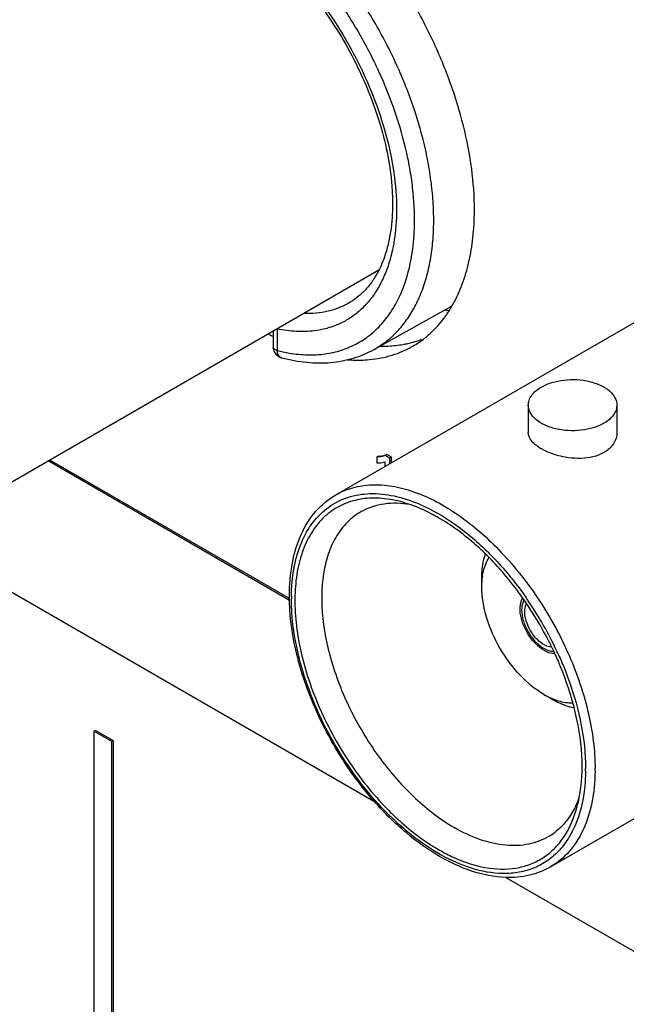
# Model space of a CAD drawing. Header units: inches. Extents: x 0 to 34, y 0 to 22.
# Tile 106 of 124: x 24.974 to 25.374, y 14.909 to 15.559. Entities that reach past the tile are written whole.
import ezdxf

# ---------------------------------------------------------------- set-up
doc = ezdxf.new("R2010")
doc.units = ezdxf.units.IN
doc.header["$LTSCALE"] = 1.87
doc.header["$MEASUREMENT"] = 0
doc.layers.get('0').update_dxf_attribs({"linetype": 'CONTINUOUS'})
doc.layers.add('02___PRT_ALL_AXES', color=7, linetype='CONTINUOUS')
doc.layers.add('SURFACES', color=7, linetype='CONTINUOUS')

msp = doc.modelspace()

# ---------------------------------------------------------------- linework, layer by layer
at = {"color": 7, "linetype": 'CONTINUOUS'}
for p, q in [((25.1826, 15.24513), (25.46708, 15.40938)), ((24.9266, 15.2293), (25.21108, 15.39356)), ((25.25917, 15.36959), (25.2079, 15.34107)), ((25.14126, 15.35325), (25.14126, 15.34277)), ((25.1439, 15.35459), (25.1439, 15.34024)), ((25.1469, 15.33548), (25.14548, 15.33625)), ((25.14691, 15.33548), (25.1469, 15.33548)), ((25.30964, 15.30429), (25.30964, 15.28617)), ((25.3681, 15.30429), (25.3681, 15.28617)), ((25.15203, 15.17548), (24.99271, 15.26747)), ((25.152, 15.17672), (24.99377, 15.26808)), ((25.21073, 15.27066), (25.20967, 15.27004)), ((25.20967, 15.27004), (25.20967, 15.26622)), ((25.21073, 15.27066), (25.21276, 15.27079)), ((25.21501, 15.26696), (25.21501, 15.26384)), ((25.2163, 15.27161), (25.21524, 15.271)), ((25.21819, 15.2693), (25.21524, 15.271)), ((25.21925, 15.26991), (25.2163, 15.27161)), ((25.21925, 15.26991), (25.21819, 15.2693)), ((25.21819, 15.26567), (25.21819, 15.2693)), ((25.21925, 15.26629), (25.21925, 15.26991)), ((24.89704, 15.22235), (25.20804, 15.04278)), ((25.15326, 15.17823), (25.15326, 15.17659)), ((25.30798, 15.1775), (25.30815, 15.17726)), ((25.32434, 14.99965), (25.60883, 15.16391)), ((25.31917, 15.14427), (25.32195, 15.14282)), ((25.02398, 15.08972), (25.02292, 15.08911)), ((25.0347, 15.08231), (25.02292, 15.08911)), ((25.02292, 15.08911), (25.02292, 14.61368)), ((25.03576, 15.08292), (25.02398, 15.08972)), ((25.03576, 15.08292), (25.0347, 15.08231)), ((25.0347, 14.60688), (25.0347, 15.08231)), ((25.03576, 14.60749), (25.03576, 15.08292)), ((25.34743, 15.06293), (25.34743, 15.06457)), ((25.29478, 14.9927), (25.95247, 14.61296))]:
    msp.add_line(p, q, dxfattribs=at)
for points in [[(25.14126, 15.34277), (25.14132, 15.34187), (25.14152, 15.34081), (25.14188, 15.33978), (25.14238, 15.33882), (25.14302, 15.33794)], [(25.14302, 15.33794), (25.14377, 15.33716), (25.14464, 15.33649), (25.14558, 15.33596), (25.14659, 15.33557), (25.14691, 15.33548)]]:
    msp.add_lwpolyline(points, dxfattribs=at)
for centre, radius, start, end in [((25.16867, 15.43995), 0.10274, 256.0467, 258.24734), ((25.16756, 15.43469), 0.09736, 258.25586, 260.71059), ((25.20321, 15.15639), 0.08706, 71.0101, 75.31386), ((25.19615, 15.14143), 0.10607, 66.59014, 66.7799), ((25.11719, 15.0437), 0.23114, 25.13463, 34.86988), ((25.11661, 15.04362), 0.23355, 34.26868, 34.90379), ((25.11396, 15.04184), 0.23675, 25.03301, 34.26462), ((25.11817, 15.04387), 0.23208, 24.6552, 25.01807), ((25.22157, 15.06452), 0.13212, 359.25516, 0.0014), ((25.28407, 15.0673), 0.06315, 334.59859, 339.68576), ((25.25945, 15.06147), 0.08536, 344.6534, 349.1405), ((25.28809, 15.06547), 0.05873, 333.66341, 334.52921), ((25.30177, 15.05557), 0.0417, 301.17566, 309.44664)]:
    msp.add_arc(centre, radius, start, end, dxfattribs=at)
msp.add_ellipse((25.20755, 15.55544), major_axis=(-0.10796, 0.18073), ratio=0.567168, start_param=-3.630332, end_param=-3.61135, dxfattribs=at)
for points, knots in [([(25.24674, 15.41408), (25.24706, 15.41836), (25.24736, 15.42714), (25.24682, 15.44057), (25.24529, 15.45447), (25.24192, 15.47374), (25.23528, 15.49829), (25.22392, 15.52745), (25.20937, 15.55587), (25.19208, 15.58272), (25.17255, 15.60719), (25.15803, 15.62183), (25.15052, 15.62854)], [0, 0, 0, 0, 0.053145, 0.108635, 0.166345, 0.226092, 0.350739, 0.480508, 0.612938, 0.745385, 0.875247, 1, 1, 1, 1]), ([(25.23442, 15.41996), (25.23476, 15.42814), (25.23429, 15.4407), (25.23206, 15.45756), (25.2286, 15.47534), (25.22215, 15.49792), (25.21142, 15.52467), (25.19791, 15.55071), (25.18197, 15.57533), (25.16404, 15.59783), (25.15077, 15.61137), (25.1439, 15.61759)], [0, 0, 0, 0, 0.109901, 0.168064, 0.228119, 0.352978, 0.482507, 0.614404, 0.746209, 0.875525, 1, 1, 1, 1]), ([(25.14364, 15.60078), (25.14881, 15.59592), (25.15885, 15.5855), (25.1726, 15.56836), (25.18507, 15.54974), (25.19598, 15.53005), (25.20509, 15.50973), (25.2122, 15.48923), (25.21716, 15.46902), (25.21902, 15.45559), (25.21954, 15.44905)], [0, 0, 0, 0, 0.122947, 0.250372, 0.380292, 0.510805, 0.639907, 0.765658, 0.886235, 1, 1, 1, 1]), ([(25.14732, 15.59993), (25.15369, 15.59365), (25.1659, 15.58012), (25.1821, 15.55783), (25.19613, 15.53375), (25.20756, 15.5086), (25.21604, 15.48315), (25.22132, 15.45816), (25.22323, 15.43437), (25.22215, 15.41906), (25.22095, 15.41187)], [0, 0, 0, 0, 0.128614, 0.261373, 0.395642, 0.52868, 0.657813, 0.780609, 0.895098, 1, 1, 1, 1]), ([(25.21954, 15.44905), (25.21982, 15.44546), (25.22014, 15.43844), (25.21977, 15.42511), (25.21837, 15.41542), (25.21684, 15.40931)], [0, 0, 0, 0, 0.269932, 0.527047, 1, 1, 1, 1]), ([(25.23322, 15.40626), (25.23337, 15.40738), (25.23394, 15.41192), (25.23428, 15.4165), (25.23442, 15.41996)], [0, 0, 0, 0, 0.24492, 1, 1, 1, 1]), ([(25.2079, 15.34107), (25.21068, 15.34262), (25.21604, 15.34616), (25.22324, 15.35272), (25.22959, 15.36046), (25.23501, 15.36931), (25.23949, 15.3792), (25.24298, 15.39005), (25.24547, 15.40177), (25.24642, 15.4099), (25.24674, 15.41408)], [0, 0, 0, 0, 0.110607, 0.222754, 0.338044, 0.457868, 0.583326, 0.715213, 0.854033, 1, 1, 1, 1]), ([(25.21684, 15.40931), (25.21648, 15.40788), (25.21499, 15.40248), (25.21295, 15.39723), (25.21111, 15.39353)], [0, 0, 0, 0, 0.262455, 1, 1, 1, 1]), ([(25.22095, 15.41187), (25.22074, 15.41059), (25.21983, 15.40564), (25.21857, 15.40076), (25.21742, 15.39721)], [0, 0, 0, 0, 0.257238, 1, 1, 1, 1]), ([(25.2252, 15.37722), (25.22618, 15.3794), (25.22991, 15.38875), (25.23216, 15.39866), (25.23322, 15.40626)], [0, 0, 0, 0, 0.237401, 1, 1, 1, 1]), ([(25.21742, 15.39721), (25.21639, 15.39404), (25.21404, 15.38797), (25.20952, 15.37957), (25.20411, 15.37219), (25.19989, 15.36795), (25.19767, 15.36605)], [0, 0, 0, 0, 0.267334, 0.521523, 0.764763, 1, 1, 1, 1]), ([(25.21111, 15.39353), (25.20995, 15.39121), (25.20742, 15.38681), (25.20288, 15.38094), (25.19778, 15.37599), (25.194, 15.37331), (25.19204, 15.37214)], [0, 0, 0, 0, 0.268427, 0.522199, 0.764767, 1, 1, 1, 1]), ([(25.19621, 15.34475), (25.19933, 15.34641), (25.20534, 15.35034), (25.21325, 15.35784), (25.22001, 15.36687), (25.22361, 15.37365), (25.2252, 15.37722)], [0, 0, 0, 0, 0.239364, 0.482837, 0.73509, 1, 1, 1, 1]), ([(25.19204, 15.37214), (25.18982, 15.37081), (25.18513, 15.36847), (25.17757, 15.36606), (25.16951, 15.36474), (25.16399, 15.36461), (25.16118, 15.36471)], [0, 0, 0, 0, 0.241483, 0.486328, 0.738121, 1, 1, 1, 1]), ([(25.19767, 15.36605), (25.19564, 15.36431), (25.19134, 15.36114), (25.18422, 15.35739), (25.17654, 15.35471), (25.17118, 15.35367), (25.16845, 15.35333)], [0, 0, 0, 0, 0.247743, 0.49459, 0.744174, 1, 1, 1, 1]), ([(25.16845, 15.35333), (25.16449, 15.35283), (25.15623, 15.35259), (25.14805, 15.35372), (25.1439, 15.35459)], [0, 0, 0, 0, 0.484519, 1, 1, 1, 1]), ([(25.15185, 15.33861), (25.15585, 15.33795), (25.16375, 15.33718), (25.17537, 15.33779), (25.18628, 15.34022), (25.19304, 15.34306), (25.19621, 15.34475)], [0, 0, 0, 0, 0.267281, 0.520561, 0.763283, 1, 1, 1, 1]), ([(25.1439, 15.34024), (25.14351, 15.34035), (25.14282, 15.34064), (25.14196, 15.34123), (25.14139, 15.34195), (25.14126, 15.34251), (25.14126, 15.34277)], [0, 0, 0, 0, 0.310908, 0.573686, 0.79626, 1, 1, 1, 1]), ([(25.14548, 15.33625), (25.14524, 15.33647), (25.14468, 15.33713), (25.1441, 15.3385), (25.14392, 15.33963), (25.1439, 15.34024)], [0, 0, 0, 0, 0.221445, 0.585656, 1, 1, 1, 1]), ([(25.1469, 15.33548), (25.15229, 15.33408), (25.16303, 15.3321), (25.17904, 15.33193), (25.19422, 15.33474), (25.20356, 15.33866), (25.2079, 15.34107)], [0, 0, 0, 0, 0.266599, 0.519553, 0.762376, 1, 1, 1, 1]), ([(25.3182, 15.31622), (25.32036, 15.31747), (25.32526, 15.3195), (25.33325, 15.32109), (25.34169, 15.32133), (25.34991, 15.32017), (25.35724, 15.31772), (25.36311, 15.31415), (25.36708, 15.30962), (25.3681, 15.30597), (25.3681, 15.30429)], [0, 0, 0, 0, 0.128834, 0.270572, 0.417887, 0.562386, 0.696201, 0.81359, 0.913062, 1, 1, 1, 1]), ([(25.30964, 15.30429), (25.30964, 15.3054), (25.31005, 15.30772), (25.31181, 15.31096), (25.31459, 15.31388), (25.31692, 15.31548), (25.3182, 15.31622)], [0, 0, 0, 0, 0.217785, 0.450932, 0.710267, 1, 1, 1, 1]), ([(25.35954, 15.29235), (25.35738, 15.2911), (25.35248, 15.28908), (25.34449, 15.28749), (25.33604, 15.28725), (25.32783, 15.28841), (25.3205, 15.29085), (25.31463, 15.29443), (25.31065, 15.29896), (25.30964, 15.3026), (25.30964, 15.30429)], [0, 0, 0, 0, 0.128834, 0.270572, 0.417887, 0.562386, 0.696201, 0.81359, 0.913062, 1, 1, 1, 1]), ([(25.3681, 15.30429), (25.3681, 15.30318), (25.36769, 15.30085), (25.36593, 15.29762), (25.36315, 15.2947), (25.36082, 15.2931), (25.35954, 15.29235)], [0, 0, 0, 0, 0.217785, 0.450932, 0.710267, 1, 1, 1, 1]), ([(25.35954, 15.27299), (25.35508, 15.27041), (25.34682, 15.26872), (25.33601, 15.2694), (25.32783, 15.2712), (25.32058, 15.27398), (25.31549, 15.27702), (25.31246, 15.27979), (25.31086, 15.28185), (25.30987, 15.28398), (25.30964, 15.28546), (25.30964, 15.28617)], [0, 0, 0, 0, 0.270599, 0.420366, 0.569268, 0.707768, 0.826924, 0.877668, 0.922556, 0.962664, 1, 1, 1, 1]), ([(25.3681, 15.28618), (25.3681, 15.28491), (25.36771, 15.28232), (25.36536, 15.27732), (25.36203, 15.27443), (25.35954, 15.27299)], [0, 0, 0, 0, 0.232241, 0.472622, 1, 1, 1, 1]), ([(25.21524, 15.271), (25.21438, 15.27066), (25.21252, 15.2702), (25.21064, 15.27007), (25.20967, 15.27004)], [0, 0, 0, 0, 0.489382, 1, 1, 1, 1]), ([(25.20967, 15.26622), (25.21014, 15.2662), (25.21194, 15.26619), (25.21377, 15.26648), (25.21501, 15.26696)], [0, 0, 0, 0, 0.260411, 1, 1, 1, 1]), ([(25.21276, 15.27079), (25.21307, 15.27082), (25.21427, 15.27098), (25.21546, 15.27128), (25.2163, 15.27161)], [0, 0, 0, 0, 0.255718, 1, 1, 1, 1]), ([(25.15326, 15.17823), (25.15334, 15.18454), (25.15438, 15.19658), (25.15907, 15.21324), (25.16678, 15.2271), (25.17738, 15.23761), (25.19051, 15.2442), (25.20551, 15.24659), (25.22176, 15.24484), (25.23253, 15.24125), (25.23797, 15.23891)], [0, 0, 0, 0, 0.147117, 0.280073, 0.400576, 0.51272, 0.622681, 0.73725, 0.861951, 1, 1, 1, 1]), ([(25.1826, 15.24513), (25.1861, 15.24715), (25.1938, 15.25035), (25.20652, 15.25221), (25.22017, 15.25121), (25.24001, 15.24593), (25.26537, 15.23206), (25.29339, 15.20724), (25.31816, 15.17554), (25.33766, 15.13951), (25.3503, 15.10211), (25.35369, 15.07664), (25.35369, 15.06452)], [0, 0, 0, 0, 0.042859, 0.087488, 0.135321, 0.187285, 0.304551, 0.438224, 0.582572, 0.729729, 0.87132, 1, 1, 1, 1]), ([(25.15196, 15.17844), (25.15196, 15.18571), (25.15307, 15.1996), (25.15879, 15.21881), (25.1685, 15.2346), (25.17767, 15.24228), (25.1826, 15.24513)], [0, 0, 0, 0, 0.284403, 0.541829, 0.777187, 1, 1, 1, 1]), ([(25.22528, 15.24061), (25.22072, 15.2418), (25.21172, 15.24333), (25.19845, 15.24269), (25.18637, 15.23892), (25.17592, 15.23209), (25.16743, 15.22244), (25.1611, 15.21034), (25.15703, 15.19612), (25.15525, 15.18012), (25.15578, 15.16271), (25.15963, 15.13758), (25.17009, 15.10548), (25.18965, 15.0693), (25.20698, 15.04757), (25.21653, 15.03784)], [0, 0, 0, 0, 0.052961, 0.101746, 0.147836, 0.193261, 0.240198, 0.290495, 0.345372, 0.405383, 0.470511, 0.540297, 0.690272, 0.846869, 1, 1, 1, 1]), ([(25.23154, 15.23869), (25.22594, 15.23963), (25.21486, 15.24008), (25.20421, 15.23668), (25.19964, 15.23416)], [0, 0, 0, 0, 0.521107, 1, 1, 1, 1]), ([(25.19964, 15.23416), (25.19655, 15.23245), (25.19067, 15.22813), (25.18355, 15.21944), (25.1782, 15.20875), (25.17335, 15.19149), (25.17259, 15.16623), (25.179, 15.1341), (25.19212, 15.10137), (25.21088, 15.07073), (25.23371, 15.04467), (25.25158, 15.03091), (25.26078, 15.02559)], [0, 0, 0, 0, 0.042862, 0.087381, 0.135041, 0.186816, 0.303771, 0.437335, 0.581786, 0.72919, 0.871074, 1, 1, 1, 1]), ([(25.25034, 15.23003), (25.24879, 15.23093), (25.24273, 15.23426), (25.23637, 15.23705), (25.23154, 15.23871)], [0, 0, 0, 0, 0.260106, 1, 1, 1, 1]), ([(25.23829, 15.23877), (25.2461, 15.23539), (25.2617, 15.22633), (25.27543, 15.2147), (25.28216, 15.20812)], [0, 0, 0, 0, 0.474715, 1, 1, 1, 1]), ([(25.28137, 15.20608), (25.27892, 15.20848), (25.26932, 15.21737), (25.2587, 15.22521), (25.25034, 15.23003)], [0, 0, 0, 0, 0.262487, 1, 1, 1, 1]), ([(25.28216, 15.20812), (25.28449, 15.20584), (25.29381, 15.19626), (25.30219, 15.18578), (25.30798, 15.1775)], [0, 0, 0, 0, 0.244031, 1, 1, 1, 1]), ([(25.30684, 15.17585), (25.30491, 15.17861), (25.29713, 15.18926), (25.2884, 15.19922), (25.28137, 15.20608)], [0, 0, 0, 0, 0.255373, 1, 1, 1, 1]), ([(25.20803, 15.04277), (25.19951, 15.05243), (25.18405, 15.0734), (25.16638, 15.10769), (25.15497, 15.14303), (25.15196, 15.167), (25.15196, 15.17844)], [0, 0, 0, 0, 0.258527, 0.51967, 0.770479, 1, 1, 1, 1]), ([(25.2105, 15.04136), (25.20182, 15.05087), (25.18607, 15.07167), (25.16804, 15.10586), (25.15637, 15.14118), (25.15326, 15.16517), (25.15326, 15.17659)], [0, 0, 0, 0, 0.258034, 0.519824, 0.77125, 1, 1, 1, 1]), ([(25.30681, 15.17584), (25.30655, 15.17539), (25.30556, 15.1733), (25.30525, 15.17094), (25.30525, 15.16916)], [0, 0, 0, 0, 0.226787, 1, 1, 1, 1]), ([(25.30525, 15.16916), (25.30525, 15.16684), (25.3061, 15.16195), (25.30906, 15.15504), (25.31343, 15.14886), (25.31717, 15.14553), (25.31917, 15.14427)], [0, 0, 0, 0, 0.235861, 0.497052, 0.759871, 1, 1, 1, 1]), ([(25.30734, 15.16796), (25.30734, 15.16847), (25.30743, 15.17033), (25.30789, 15.1722), (25.30852, 15.1734)], [0, 0, 0, 0, 0.273806, 1, 1, 1, 1]), ([(25.32514, 15.14456), (25.32297, 15.14465), (25.31824, 15.14673), (25.3127, 15.15236), (25.3086, 15.1597), (25.30734, 15.16529), (25.30734, 15.16796)], [0, 0, 0, 0, 0.206694, 0.466536, 0.745867, 1, 1, 1, 1]), ([(25.32195, 15.14282), (25.32233, 15.14266), (25.32378, 15.14213), (25.32532, 15.14185), (25.32645, 15.14185)], [0, 0, 0, 0, 0.268249, 1, 1, 1, 1]), ([(25.33991, 15.10472), (25.33911, 15.10783), (25.33551, 15.12052), (25.33068, 15.13285), (25.32645, 15.14188)], [0, 0, 0, 0, 0.24399, 1, 1, 1, 1]), ([(25.32909, 15.14068), (25.33046, 15.1377), (25.33557, 15.1259), (25.33968, 15.11366), (25.34206, 15.10439)], [0, 0, 0, 0, 0.255257, 1, 1, 1, 1]), ([(25.34328, 15.04539), (25.34506, 15.05457), (25.3459, 15.07472), (25.34253, 15.09447), (25.33991, 15.10472)], [0, 0, 0, 0, 0.469338, 1, 1, 1, 1]), ([(25.34206, 15.10439), (25.34293, 15.10098), (25.34591, 15.0879), (25.34743, 15.07446), (25.34743, 15.06457)], [0, 0, 0, 0, 0.262502, 1, 1, 1, 1]), ([(25.35368, 15.0628), (25.35359, 15.0558), (25.35236, 15.04251), (25.34675, 15.02426), (25.33752, 15.00946), (25.32893, 15.00229), (25.32434, 14.99965)], [0, 0, 0, 0, 0.288946, 0.547867, 0.7814, 1, 1, 1, 1]), ([(25.34743, 15.06293), (25.34741, 15.06191), (25.34731, 15.05792), (25.34702, 15.05393), (25.34667, 15.05098)], [0, 0, 0, 0, 0.25537, 1, 1, 1, 1]), ([(25.34667, 15.05098), (25.34571, 15.04274), (25.34291, 15.03079), (25.33554, 15.01699), (25.32875, 15.00867), (25.32062, 15.0022), (25.31129, 14.99773), (25.30097, 14.99533), (25.29379, 14.99513), (25.29014, 14.99535)], [0, 0, 0, 0, 0.281532, 0.40825, 0.527818, 0.643212, 0.758006, 0.875866, 1, 1, 1, 1]), ([(25.2948, 14.99265), (25.27948, 14.99314), (25.2555, 15.0022), (25.22792, 15.02216), (25.21449, 15.03545), (25.20803, 15.04277)], [0, 0, 0, 0, 0.449279, 0.713939, 1, 1, 1, 1]), ([(25.29014, 14.99535), (25.27618, 14.99616), (25.25444, 15.00457), (25.22904, 15.02268), (25.21654, 15.03472), (25.2105, 15.04136)], [0, 0, 0, 0, 0.447481, 0.712724, 1, 1, 1, 1]), ([(25.28415, 14.9988), (25.29065, 14.99791), (25.30054, 14.998), (25.31269, 15.00179), (25.32076, 15.00626), (25.32783, 15.01235), (25.33598, 15.02272), (25.33994, 15.03223), (25.34177, 15.03888)], [0, 0, 0, 0, 0.25429, 0.373487, 0.490821, 0.609481, 0.732488, 1, 1, 1, 1]), ([(25.34072, 15.03942), (25.33917, 15.03628), (25.33559, 15.03043), (25.33083, 15.02547), (25.32827, 15.02336)], [0, 0, 0, 0, 0.513572, 1, 1, 1, 1]), ([(25.21653, 15.03784), (25.21919, 15.03514), (25.22956, 15.02518), (25.24116, 15.01642), (25.25034, 15.01112)], [0, 0, 0, 0, 0.263292, 1, 1, 1, 1]), ([(25.32336, 15.01989), (25.31928, 15.01742), (25.30984, 15.0138), (25.29407, 15.01324), (25.27724, 15.01721), (25.26629, 15.02241), (25.26078, 15.02559)], [0, 0, 0, 0, 0.217817, 0.450683, 0.70981, 1, 1, 1, 1]), ([(25.25034, 15.01112), (25.25315, 15.0095), (25.26379, 15.00389), (25.27544, 14.99999), (25.28415, 14.9988)], [0, 0, 0, 0, 0.269876, 1, 1, 1, 1]), ([(25.32434, 14.99965), (25.32001, 14.99714), (25.31033, 14.99337), (25.30001, 14.99249), (25.2948, 14.99265)], [0, 0, 0, 0, 0.489237, 1, 1, 1, 1])]:
    msp.add_open_spline(points, degree=3, knots=knots, dxfattribs=at)
at = {"layer": '02___PRT_ALL_AXES', "color": 7, "linetype": 'CONTINUOUS'}
for centre, radius, start, end in [((25.09269, 15.43313), 0.18139, 358.96565, 0.00367), ((25.22375, 15.50619), 0.17704, 241.02298, 242.23066), ((25.20046, 15.40022), 0.06585, 300.00286, 308.05729), ((25.21318, 15.42972), 0.08654, 269.10288, 270.39286)]:
    msp.add_arc(centre, radius, start, end, dxfattribs=at)
for points, knots in [([(25.27408, 15.43314), (25.27408, 15.44217), (25.27273, 15.46085), (25.2672, 15.48917), (25.25826, 15.51812), (25.24613, 15.54694), (25.23113, 15.57489), (25.21365, 15.60125), (25.19413, 15.62533), (25.17975, 15.63981), (25.17232, 15.64648)], [0, 0, 0, 0, 0.111632, 0.23092, 0.356277, 0.485743, 0.617123, 0.74812, 0.876457, 1, 1, 1, 1]), ([(25.25922, 15.36954), (25.26161, 15.37363), (25.26585, 15.38252), (25.27038, 15.39706), (25.27322, 15.41301), (25.27395, 15.42413), (25.27405, 15.42986)], [0, 0, 0, 0, 0.226907, 0.468423, 0.726018, 1, 1, 1, 1]), ([(25.24105, 15.34837), (25.24465, 15.35119), (25.25142, 15.35772), (25.25682, 15.36541), (25.25922, 15.36954)], [0, 0, 0, 0, 0.489374, 1, 1, 1, 1]), ([(25.21378, 15.34318), (25.21491, 15.34319), (25.21935, 15.34331), (25.22378, 15.34379), (25.22704, 15.34436)], [0, 0, 0, 0, 0.254786, 1, 1, 1, 1]), ([(25.22704, 15.34436), (25.2281, 15.34455), (25.23229, 15.34539), (25.2364, 15.3466), (25.23938, 15.34771)], [0, 0, 0, 0, 0.253239, 1, 1, 1, 1]), ([(25.20461, 15.33431), (25.2072, 15.33455), (25.2123, 15.33526), (25.21972, 15.3371), (25.22678, 15.33971), (25.23124, 15.34196), (25.23338, 15.34319)], [0, 0, 0, 0, 0.256979, 0.508056, 0.755069, 1, 1, 1, 1]), ([(25.19035, 15.33426), (25.19156, 15.33417), (25.19631, 15.33389), (25.20109, 15.334), (25.20461, 15.33431)], [0, 0, 0, 0, 0.255577, 1, 1, 1, 1])]:
    msp.add_open_spline(points, degree=3, knots=knots, dxfattribs=at)
at = {"layer": 'SURFACES', "color": 7, "linetype": 'CONTINUOUS'}
for p, q in [((25.27892, 15.18437), (25.27892, 15.1904)), ((25.27892, 15.18437), (25.27927, 15.19037)), ((25.30437, 15.1671), (25.30423, 15.17062)), ((25.31987, 15.11344), (25.32509, 15.11042))]:
    msp.add_line(p, q, dxfattribs=at)
for centre, radius, start, end in [((25.32265, 15.18505), 0.04371, 171.96289, 173.00015), ((25.34582, 15.15836), 0.05188, 239.98674, 243.84862), ((25.34336, 15.1534), 0.04635, 243.88105, 247.99456)]:
    msp.add_arc(centre, radius, start, end, dxfattribs=at)
for points, knots in [([(25.27892, 15.1904), (25.27892, 15.19182), (25.2791, 15.19712), (25.28006, 15.20243), (25.28136, 15.2061)], [0, 0, 0, 0, 0.267664, 1, 1, 1, 1]), ([(25.27937, 15.19116), (25.27954, 15.19234), (25.28035, 15.19672), (25.28196, 15.20099), (25.28368, 15.20375)], [0, 0, 0, 0, 0.269036, 1, 1, 1, 1]), ([(25.31987, 15.11344), (25.31406, 15.11679), (25.30305, 15.12605), (25.29021, 15.1436), (25.28143, 15.1635), (25.27892, 15.17766), (25.27892, 15.18437)], [0, 0, 0, 0, 0.237229, 0.500007, 0.762786, 1, 1, 1, 1]), ([(25.30423, 15.17062), (25.30425, 15.17123), (25.30445, 15.17345), (25.30512, 15.17567), (25.30596, 15.17705)], [0, 0, 0, 0, 0.274322, 1, 1, 1, 1]), ([(25.31987, 15.14264), (25.31786, 15.1438), (25.31402, 15.14693), (25.30937, 15.15288), (25.30594, 15.15973), (25.30465, 15.16468), (25.30437, 15.1671)], [0, 0, 0, 0, 0.233443, 0.491739, 0.754494, 1, 1, 1, 1]), ([(25.31987, 15.14264), (25.32047, 15.14229), (25.32271, 15.14115), (25.32525, 15.14047), (25.32707, 15.14051)], [0, 0, 0, 0, 0.276585, 1, 1, 1, 1]), ([(25.32509, 15.11042), (25.32632, 15.10971), (25.331, 15.10722), (25.33606, 15.10541), (25.33988, 15.10469)], [0, 0, 0, 0, 0.26738, 1, 1, 1, 1]), ([(25.326, 15.11043), (25.32711, 15.10998), (25.33131, 15.10849), (25.33581, 15.10775), (25.33907, 15.10787)], [0, 0, 0, 0, 0.269215, 1, 1, 1, 1])]:
    msp.add_open_spline(points, degree=3, knots=knots, dxfattribs=at)

doc.saveas('drawing.dxf')
